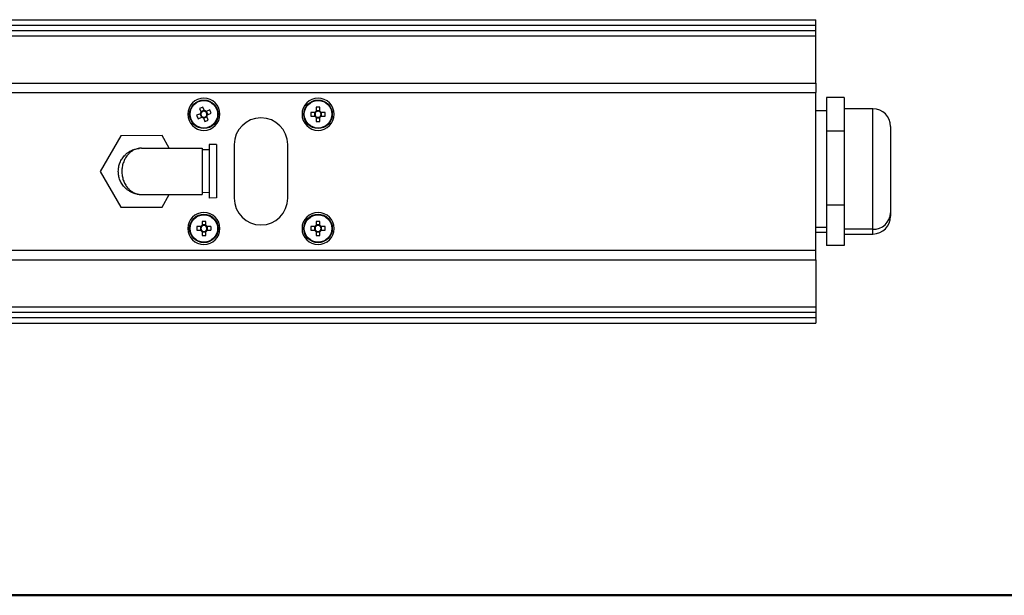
# Model space of a CAD drawing. Header units: millimetres. Extents: x 25 to 410, y 10 to 287.
# Tile 4 of 21: x 96 to 234, y 10 to 91. Entities that reach past the tile are written whole.
import ezdxf

# ---------------------------------------------------------------- set-up
doc = ezdxf.new("R2010")
doc.units = ezdxf.units.MM

msp = doc.modelspace()

# ---------------------------------------------------------------- linework, layer by layer
at = {"color": 7, "linetype": 'Continuous', "lineweight": 25}
for p, q in [((93.4569, 90.0849), (208.0055, 90.0849)), ((94.4019, 90.8565), (208.0055, 90.8565)), ((208.0055, 90.0849), (208.0055, 90.8565)), ((208.0055, 89.3277), (208.0055, 90.0849)), ((78.0055, 88.6065), (208.0055, 88.6065)), ((92.6614, 89.3277), (208.0055, 89.3277)), ((208.0055, 88.6065), (208.0055, 89.3277)), ((208.0055, 81.9809), (208.0055, 88.6065)), ((78.0055, 81.9809), (208.0055, 81.9809)), ((208.0055, 81.9809), (208.0055, 80.6414)), ((78.0055, 80.6414), (208.0055, 80.6414)), ((208.0055, 58.5717), (208.0055, 80.6414)), ((212.0055, 79.9727), (209.5055, 79.9727)), ((209.5055, 79.9727), (209.5055, 75.2417)), ((212.0055, 79.9727), (212.0055, 75.2417)), ((121.7562, 77.6788), (121.2401, 77.4656)), ((121.6387, 78.4253), (121.8519, 77.9092)), ((121.7028, 77.6568), (121.8995, 77.1808)), ((122.3058, 78.1592), (121.8298, 77.9626)), ((122.3278, 78.1059), (122.1146, 78.6219)), ((123.0743, 78.2234), (122.5582, 78.0102)), ((122.8083, 77.5563), (122.6116, 78.0322)), ((122.8724, 76.7877), (122.6592, 77.3038)), ((122.7549, 77.5342), (123.271, 77.7474)), ((137.8216, 77.864), (137.2633, 77.864)), ((137.2633, 77.349), (137.8216, 77.349)), ((137.7639, 77.864), (137.7639, 77.349)), ((137.998, 78.5988), (137.998, 78.0404)), ((138.513, 78.0982), (137.998, 78.0982)), ((138.513, 78.0404), (138.513, 78.5988)), ((139.2478, 77.864), (138.6895, 77.864)), ((138.6895, 77.349), (139.2478, 77.349)), ((138.7472, 77.349), (138.7472, 77.864)), ((209.5055, 78.1065), (208.0055, 78.1065)), ((216.0055, 78.3818), (212.0055, 78.3818)), ((121.4368, 76.9896), (121.9528, 77.2028)), ((122.1832, 77.1072), (122.3965, 76.5911)), ((122.2053, 77.0538), (122.6813, 77.2504)), ((137.998, 77.1726), (137.998, 76.6142)), ((137.998, 77.1148), (138.513, 77.1148)), ((138.513, 76.6142), (138.513, 77.1726)), ((110.6086, 74.6006), (107.7321, 69.5948)), ((116.3821, 74.6124), (110.6086, 74.6006)), ((117.396, 72.8644), (116.3821, 74.6124)), ((212.0055, 75.2417), (209.5055, 75.2417)), ((209.5055, 75.2417), (209.5055, 64.8755)), ((212.0055, 75.2417), (212.0055, 64.8755)), ((218.5055, 75.8818), (218.5055, 63.8098)), ((123.9979, 73.3778), (122.9979, 73.3758)), ((122.9979, 73.3758), (123.0131, 65.8758)), ((123.9979, 73.3778), (124.0131, 65.8779)), ((126.5055, 73.3565), (126.5055, 65.8565)), ((134.0055, 65.8565), (134.0055, 73.3565)), ((113.2251, 72.8402), (113.1753, 72.8401)), ((113.4989, 72.8565), (121.9989, 72.8738)), ((121.9989, 72.8738), (122.0121, 66.3738)), ((122.9994, 72.6258), (121.9994, 72.6238)), ((107.7321, 69.5948), (110.629, 64.6007)), ((113.1884, 66.3716), (113.2382, 66.3717)), ((113.5122, 66.3565), (122.0121, 66.3738)), ((116.4025, 64.6124), (117.4093, 66.3644)), ((123.0116, 66.6258), (122.0116, 66.6238)), ((124.0131, 65.8779), (123.0131, 65.8758)), ((212.0055, 64.8755), (209.5055, 64.8755)), ((209.5055, 64.8755), (209.5055, 59.2403)), ((212.0055, 64.8755), (212.0055, 59.2403)), ((110.629, 64.6007), (116.4025, 64.6124)), ((218.5055, 63.8098), (218.5055, 63.3312)), ((121.998, 62.5988), (121.998, 62.0404)), ((122.513, 62.0404), (122.513, 62.5988)), ((137.998, 62.5988), (137.998, 62.0404)), ((138.513, 62.0404), (138.513, 62.5988)), ((121.8216, 61.864), (121.2633, 61.864)), ((121.2633, 61.349), (121.8216, 61.349)), ((121.7639, 61.864), (121.7639, 61.349)), ((122.513, 62.0982), (121.998, 62.0982)), ((121.998, 61.1726), (121.998, 60.6142)), ((121.998, 61.1148), (122.513, 61.1148)), ((122.513, 60.6142), (122.513, 61.1726)), ((123.2478, 61.864), (122.6895, 61.864)), ((122.6895, 61.349), (123.2478, 61.349)), ((122.7472, 61.349), (122.7472, 61.864)), ((137.8216, 61.864), (137.2633, 61.864)), ((137.2633, 61.349), (137.8216, 61.349)), ((137.7639, 61.864), (137.7639, 61.349)), ((138.513, 62.0982), (137.998, 62.0982)), ((137.998, 61.1726), (137.998, 60.6142)), ((137.998, 61.1148), (138.513, 61.1148)), ((138.513, 60.6142), (138.513, 61.1726)), ((139.2478, 61.864), (138.6895, 61.864)), ((138.6895, 61.349), (139.2478, 61.349)), ((138.7472, 61.349), (138.7472, 61.864)), ((208.0055, 61.1065), (209.5055, 61.1065)), ((216.0055, 61.5005), (212.0055, 61.5005)), ((212.0055, 60.8312), (216.0055, 60.8312)), ((78.0055, 58.5717), (208.0055, 58.5717)), ((208.0055, 57.2321), (208.0055, 58.5717)), ((212.0055, 59.2403), (209.5055, 59.2403)), ((78.0055, 57.2321), (208.0055, 57.2321)), ((208.0055, 57.2321), (208.0055, 50.6065)), ((78.0055, 50.6065), (208.0055, 50.6065)), ((92.6614, 49.8854), (208.0055, 49.8854)), ((208.0055, 50.6065), (208.0055, 49.8854)), ((208.0055, 49.8854), (208.0055, 49.1281)), ((93.4569, 49.1281), (208.0055, 49.1281)), ((94.4019, 48.3565), (208.0055, 48.3565)), ((208.0055, 49.1281), (208.0055, 48.3565))]:
    msp.add_line(p, q, dxfattribs=at)
at = {"color": 8, "linetype": 'Continuous', "lineweight": 25}
for p, q in [((216.0055, 61.5005), (216.0055, 78.3818)), ((209.5055, 61.7548), (208.0055, 61.7548)), ((216.0055, 60.8312), (216.0055, 61.5005))]:
    msp.add_line(p, q, dxfattribs=at)
at = {"color": 7, "linetype": 'Continuous', "lineweight": 50}
msp.add_line((25.0788, 10.2148), (410.0788, 10.2148), dxfattribs=at)
at = {"color": 7, "linetype": 'Continuous', "lineweight": 25}
for centre, radius in [((122.2555, 77.6065), 2), ((122.2555, 77.6065), 1.9267), ((138.2555, 77.6065), 2), ((138.2555, 77.6065), 1.9267), ((122.2555, 61.6065), 2), ((122.2555, 61.6065), 1.9267), ((138.2555, 61.6065), 2), ((138.2555, 61.6065), 1.9267)]:
    msp.add_circle(centre, radius, dxfattribs=at)
for centre, radius, start, end in [((122.2555, 77.6065), 2.25, 0, 180), ((138.2555, 77.6065), 2.25, 0, 180), ((122.2555, 77.6065), 2.25, 180, 0), ((127.9797, 79.9715), 7.1903, 200.395968, 204.500593), ((124.6205, 71.8824), 7.1903, 110.395968, 114.500593), ((122.2555, 77.6065), 0.5046, 143.135211, 171.761351), ((122.2555, 77.6065), 0.4255, 165.207177, 239.689385), ((122.2555, 77.6065), 0.4255, 149.689385, 165.207177), ((122.2555, 77.6065), 0.4255, 75.207177, 149.689385), ((122.2555, 77.6065), 0.4255, 255.207177, 329.689385), ((122.2555, 77.6065), 0.5046, 53.135211, 81.761351), ((122.2555, 77.6065), 0.4255, 59.689385, 75.207177), ((122.2555, 77.6065), 0.4255, 345.207177, 59.689385), ((122.2555, 77.6065), 0.4255, 329.689385, 345.207177), ((122.2555, 77.6065), 0.5046, 323.135211, 351.761351), ((116.5314, 75.2415), 7.1903, 20.395968, 24.500593), ((138.2555, 77.6065), 2.25, 180, 0), ((144.449, 77.6065), 7.1903, 177.947687, 182.052313), ((138.2555, 77.6065), 0.5046, 120.68693, 149.31307), ((138.2555, 77.6065), 0.5046, 210.68693, 239.31307), ((138.2555, 77.6065), 0.4255, 142.758896, 217.241104), ((138.2555, 77.6065), 0.4255, 127.241104, 142.758896), ((138.2555, 77.6065), 0.4255, 217.241104, 232.758896), ((138.2555, 71.4131), 7.1903, 87.947687, 92.052313), ((138.2555, 77.6065), 0.4255, 52.758896, 127.241104), ((138.2555, 77.6065), 0.5046, 30.68693, 59.31307), ((138.2555, 77.6065), 0.4255, 37.241104, 52.758896), ((138.2555, 77.6065), 0.5046, 300.68693, 329.31307), ((138.2555, 77.6065), 0.4255, 307.241104, 322.758896), ((138.2555, 77.6065), 0.4255, 322.758896, 37.241104), ((132.0621, 77.6065), 7.1903, 357.947687, 2.052313), ((216.0055, 75.8818), 2.5, 0, 90), ((122.2555, 77.6065), 0.5046, 233.135211, 261.761351), ((122.2555, 77.6065), 0.4255, 239.689385, 255.207177), ((119.8906, 83.3306), 7.1903, 290.395968, 294.500593), ((130.2555, 73.3565), 3.75, 0, 180), ((138.2555, 77.6065), 0.4255, 232.758896, 307.241104), ((138.2555, 83.8), 7.1903, 267.947687, 272.052313), ((130.2555, 65.8565), 3.75, 180, 0), ((122.2555, 61.6065), 2.25, 0, 180), ((138.2555, 61.6065), 2.25, 0, 180), ((216.0973, 63.9091), 2.4103, 267.819593, 357.639459), ((122.2555, 55.4131), 7.1903, 87.947687, 92.052313), ((138.2555, 55.4131), 7.1903, 87.947687, 92.052313), ((216.0055, 63.3312), 2.5, 270, 0), ((122.2555, 61.6065), 2.25, 180, 0), ((128.449, 61.6065), 7.1903, 177.947687, 182.052313), ((122.2555, 61.6065), 0.5046, 120.68693, 149.31307), ((122.2555, 61.6065), 0.5046, 210.68693, 239.31307), ((122.2555, 61.6065), 0.4255, 142.758896, 217.241104), ((122.2555, 61.6065), 0.4255, 127.241104, 142.758896), ((122.2555, 61.6065), 0.4255, 217.241104, 232.758896), ((122.2555, 61.6065), 0.4255, 52.758896, 127.241104), ((122.2555, 61.6065), 0.4255, 232.758896, 307.241104), ((122.2555, 61.6065), 0.5046, 30.68693, 59.31307), ((122.2555, 61.6065), 0.4255, 37.241104, 52.758896), ((122.2555, 61.6065), 0.5046, 300.68693, 329.31307), ((122.2555, 61.6065), 0.4255, 307.241104, 322.758896), ((122.2555, 61.6065), 0.4255, 322.758896, 37.241104), ((116.0621, 61.6065), 7.1903, 357.947687, 2.052313), ((138.2555, 61.6065), 2.25, 180, 0), ((144.449, 61.6065), 7.1903, 177.947687, 182.052313), ((138.2555, 61.6065), 0.5046, 120.68693, 149.31307), ((138.2555, 61.6065), 0.5046, 210.68693, 239.31307), ((138.2555, 61.6065), 0.4255, 142.758896, 217.241104), ((138.2555, 61.6065), 0.4255, 127.241104, 142.758896), ((138.2555, 61.6065), 0.4255, 217.241104, 232.758896), ((138.2555, 61.6065), 0.4255, 52.758896, 127.241104), ((138.2555, 61.6065), 0.4255, 232.758896, 307.241104), ((138.2555, 61.6065), 0.5046, 30.68693, 59.31307), ((138.2555, 61.6065), 0.4255, 37.241104, 52.758896), ((138.2555, 61.6065), 0.5046, 300.68693, 329.31307), ((138.2555, 61.6065), 0.4255, 307.241104, 322.758896), ((138.2555, 61.6065), 0.4255, 322.758896, 37.241104), ((132.0621, 61.6065), 7.1903, 357.947687, 2.052313), ((122.2555, 67.8), 7.1903, 267.947687, 272.052313), ((138.2555, 67.8), 7.1903, 267.947687, 272.052313)]:
    msp.add_arc(centre, radius, start, end, dxfattribs=at)
for points, knots in [([(121.8441, 77.7152), (121.842, 77.7143), (121.815, 77.7031), (121.7858, 77.691), (121.7594, 77.6801), (121.7562, 77.6788)], [0, 0, 0, 0, 0.06998138, 0.88662285, 1, 1, 1, 1]), ([(121.8519, 77.9092), (121.8532, 77.906), (121.8641, 77.8796), (121.8762, 77.8504), (121.8873, 77.8234), (121.8882, 77.8213)], [0, 0, 0, 0, 0.11337715, 0.93001862, 1, 1, 1, 1]), ([(122.3642, 78.0179), (122.3633, 78.02), (122.3521, 78.0471), (122.3401, 78.0762), (122.3292, 78.1026), (122.3278, 78.1059)], [0, 0, 0, 0, 0.06998138, 0.88662285, 1, 1, 1, 1]), ([(122.5582, 78.0102), (122.555, 78.0089), (122.5286, 77.9979), (122.4995, 77.9859), (122.4724, 77.9747), (122.4703, 77.9738)], [0, 0, 0, 0, 0.11337715, 0.93001862, 1, 1, 1, 1]), ([(122.6592, 77.3038), (122.6579, 77.307), (122.647, 77.3334), (122.6349, 77.3626), (122.6238, 77.3896), (122.6229, 77.3918)], [0, 0, 0, 0, 0.11337715, 0.93001862, 1, 1, 1, 1]), ([(122.6669, 77.4979), (122.6691, 77.4988), (122.6961, 77.5099), (122.7253, 77.522), (122.7517, 77.5329), (122.7549, 77.5342)], [0, 0, 0, 0, 0.06998138, 0.88662285, 1, 1, 1, 1]), ([(137.9168, 77.864), (137.9145, 77.864), (137.8852, 77.864), (137.8537, 77.864), (137.8251, 77.864), (137.8216, 77.864)], [0, 0, 0, 0, 0.06998138, 0.88662285, 1, 1, 1, 1]), ([(137.8216, 77.349), (137.8251, 77.349), (137.8537, 77.349), (137.8852, 77.349), (137.9145, 77.349), (137.9168, 77.349)], [0, 0, 0, 0, 0.11337715, 0.93001862, 1, 1, 1, 1]), ([(137.998, 78.0404), (137.998, 78.0369), (137.998, 78.0084), (137.998, 77.9768), (137.998, 77.9476), (137.998, 77.9452)], [0, 0, 0, 0, 0.11337715, 0.93001862, 1, 1, 1, 1]), ([(138.513, 77.9452), (138.513, 77.9476), (138.513, 77.9768), (138.513, 78.0084), (138.513, 78.0369), (138.513, 78.0404)], [0, 0, 0, 0, 0.06998138, 0.88662285, 1, 1, 1, 1]), ([(138.6895, 77.864), (138.686, 77.864), (138.6574, 77.864), (138.6259, 77.864), (138.5966, 77.864), (138.5943, 77.864)], [0, 0, 0, 0, 0.11337715, 0.93001862, 1, 1, 1, 1]), ([(138.5943, 77.349), (138.5966, 77.349), (138.6259, 77.349), (138.6574, 77.349), (138.686, 77.349), (138.6895, 77.349)], [0, 0, 0, 0, 0.06998138, 0.88662285, 1, 1, 1, 1]), ([(121.9528, 77.2028), (121.9561, 77.2042), (121.9825, 77.2151), (122.0116, 77.2271), (122.0387, 77.2383), (122.0408, 77.2392)], [0, 0, 0, 0, 0.11337715, 0.93001862, 1, 1, 1, 1]), ([(122.1469, 77.1951), (122.1478, 77.193), (122.159, 77.1659), (122.171, 77.1368), (122.1819, 77.1104), (122.1832, 77.1072)], [0, 0, 0, 0, 0.06998138, 0.88662285, 1, 1, 1, 1]), ([(137.998, 77.2678), (137.998, 77.2655), (137.998, 77.2362), (137.998, 77.2047), (137.998, 77.1761), (137.998, 77.1726)], [0, 0, 0, 0, 0.06998138, 0.88662285, 1, 1, 1, 1]), ([(138.513, 77.1726), (138.513, 77.1761), (138.513, 77.2047), (138.513, 77.2362), (138.513, 77.2655), (138.513, 77.2678)], [0, 0, 0, 0, 0.11337715, 0.93001862, 1, 1, 1, 1]), ([(110.2556, 69.5999), (110.2665, 69.8047), (110.289, 70.2255), (110.4766, 70.8377), (110.7237, 71.3108), (110.9789, 71.6596), (111.1787, 71.8814), (111.3758, 72.0653), (111.5662, 72.2185), (111.777, 72.3629), (112.0083, 72.4953), (112.2738, 72.6196), (112.5992, 72.7333), (112.9076, 72.8137), (113.1123, 72.8262), (113.1767, 72.8301)], [0, 0, 0, 0, 0.11159179, 0.2292382, 0.35541421, 0.42244268, 0.49232102, 0.54229315, 0.59561738, 0.65233394, 0.71247625, 0.77607229, 0.85367315, 0.95394521, 1, 1, 1, 1]), ([(113.4989, 72.8565), (113.3875, 72.8517), (113.1797, 72.8427), (112.8932, 72.7799), (112.6538, 72.7009), (112.3927, 72.5862), (112.1115, 72.4198), (111.8131, 72.1797), (111.5018, 71.8555), (111.2003, 71.4176), (110.9447, 70.8389), (110.7904, 70.2267), (110.738, 69.601), (110.7929, 68.9755), (110.9496, 68.364), (111.1606, 67.8918), (111.3759, 67.5439), (111.545, 67.3229), (111.7129, 67.1398), (111.8752, 66.9873), (112.0543, 66.8437), (112.2504, 66.7121), (112.4749, 66.5891), (112.752, 66.4749), (113.1032, 66.3776), (113.3669, 66.364), (113.5122, 66.3565)], [0, 0, 0, 0, 0.04379839, 0.08168262, 0.11365343, 0.13971318, 0.1879925, 0.23187274, 0.27142586, 0.33489688, 0.39348177, 0.44811541, 0.49994697, 0.55175887, 0.60638579, 0.66497742, 0.69610454, 0.72855603, 0.7517605, 0.7765215, 0.80285773, 0.8307847, 0.8603154, 0.89634922, 0.94291036, 1, 1, 1, 1]), ([(113.1896, 66.3756), (113.1652, 66.3768), (113.0267, 66.3837), (112.7938, 66.432), (112.5113, 66.5081), (112.2034, 66.6221), (111.869, 66.787), (111.5159, 67.0258), (111.1482, 67.3487), (110.7864, 67.7853), (110.4817, 68.3628), (110.2915, 68.9744), (110.2673, 69.3951), (110.2556, 69.5999)], [0, 0, 0, 0, 0.01742338, 0.09902815, 0.16789573, 0.22403121, 0.32802685, 0.42254778, 0.50774897, 0.64448268, 0.77068265, 0.88836299, 1, 1, 1, 1]), ([(121.9168, 61.864), (121.9145, 61.864), (121.8852, 61.864), (121.8537, 61.864), (121.8251, 61.864), (121.8216, 61.864)], [0, 0, 0, 0, 0.06998138, 0.88662285, 1, 1, 1, 1]), ([(121.8216, 61.349), (121.8251, 61.349), (121.8537, 61.349), (121.8852, 61.349), (121.9145, 61.349), (121.9168, 61.349)], [0, 0, 0, 0, 0.11337715, 0.93001862, 1, 1, 1, 1]), ([(121.998, 62.0404), (121.998, 62.0369), (121.998, 62.0084), (121.998, 61.9768), (121.998, 61.9476), (121.998, 61.9452)], [0, 0, 0, 0, 0.11337715, 0.93001862, 1, 1, 1, 1]), ([(121.998, 61.2678), (121.998, 61.2655), (121.998, 61.2362), (121.998, 61.2047), (121.998, 61.1761), (121.998, 61.1726)], [0, 0, 0, 0, 0.06998138, 0.88662285, 1, 1, 1, 1]), ([(122.513, 61.9452), (122.513, 61.9476), (122.513, 61.9768), (122.513, 62.0084), (122.513, 62.0369), (122.513, 62.0404)], [0, 0, 0, 0, 0.06998138, 0.88662285, 1, 1, 1, 1]), ([(122.513, 61.1726), (122.513, 61.1761), (122.513, 61.2047), (122.513, 61.2362), (122.513, 61.2655), (122.513, 61.2678)], [0, 0, 0, 0, 0.11337715, 0.93001862, 1, 1, 1, 1]), ([(122.6895, 61.864), (122.686, 61.864), (122.6574, 61.864), (122.6259, 61.864), (122.5966, 61.864), (122.5943, 61.864)], [0, 0, 0, 0, 0.11337715, 0.93001862, 1, 1, 1, 1]), ([(122.5943, 61.349), (122.5966, 61.349), (122.6259, 61.349), (122.6574, 61.349), (122.686, 61.349), (122.6895, 61.349)], [0, 0, 0, 0, 0.06998138, 0.88662285, 1, 1, 1, 1]), ([(137.9168, 61.864), (137.9145, 61.864), (137.8852, 61.864), (137.8537, 61.864), (137.8251, 61.864), (137.8216, 61.864)], [0, 0, 0, 0, 0.06998138, 0.88662285, 1, 1, 1, 1]), ([(137.8216, 61.349), (137.8251, 61.349), (137.8537, 61.349), (137.8852, 61.349), (137.9145, 61.349), (137.9168, 61.349)], [0, 0, 0, 0, 0.11337715, 0.93001862, 1, 1, 1, 1]), ([(137.998, 62.0404), (137.998, 62.0369), (137.998, 62.0084), (137.998, 61.9768), (137.998, 61.9476), (137.998, 61.9452)], [0, 0, 0, 0, 0.11337715, 0.93001862, 1, 1, 1, 1]), ([(137.998, 61.2678), (137.998, 61.2655), (137.998, 61.2362), (137.998, 61.2047), (137.998, 61.1761), (137.998, 61.1726)], [0, 0, 0, 0, 0.06998138, 0.88662285, 1, 1, 1, 1]), ([(138.513, 61.9452), (138.513, 61.9476), (138.513, 61.9768), (138.513, 62.0084), (138.513, 62.0369), (138.513, 62.0404)], [0, 0, 0, 0, 0.06998138, 0.88662285, 1, 1, 1, 1]), ([(138.513, 61.1726), (138.513, 61.1761), (138.513, 61.2047), (138.513, 61.2362), (138.513, 61.2655), (138.513, 61.2678)], [0, 0, 0, 0, 0.11337715, 0.93001862, 1, 1, 1, 1]), ([(138.6895, 61.864), (138.686, 61.864), (138.6574, 61.864), (138.6259, 61.864), (138.5966, 61.864), (138.5943, 61.864)], [0, 0, 0, 0, 0.11337715, 0.93001862, 1, 1, 1, 1]), ([(138.5943, 61.349), (138.5966, 61.349), (138.6259, 61.349), (138.6574, 61.349), (138.686, 61.349), (138.6895, 61.349)], [0, 0, 0, 0, 0.06998138, 0.88662285, 1, 1, 1, 1])]:
    msp.add_open_spline(points, degree=3, knots=knots, dxfattribs=at)

doc.saveas('drawing.dxf')
